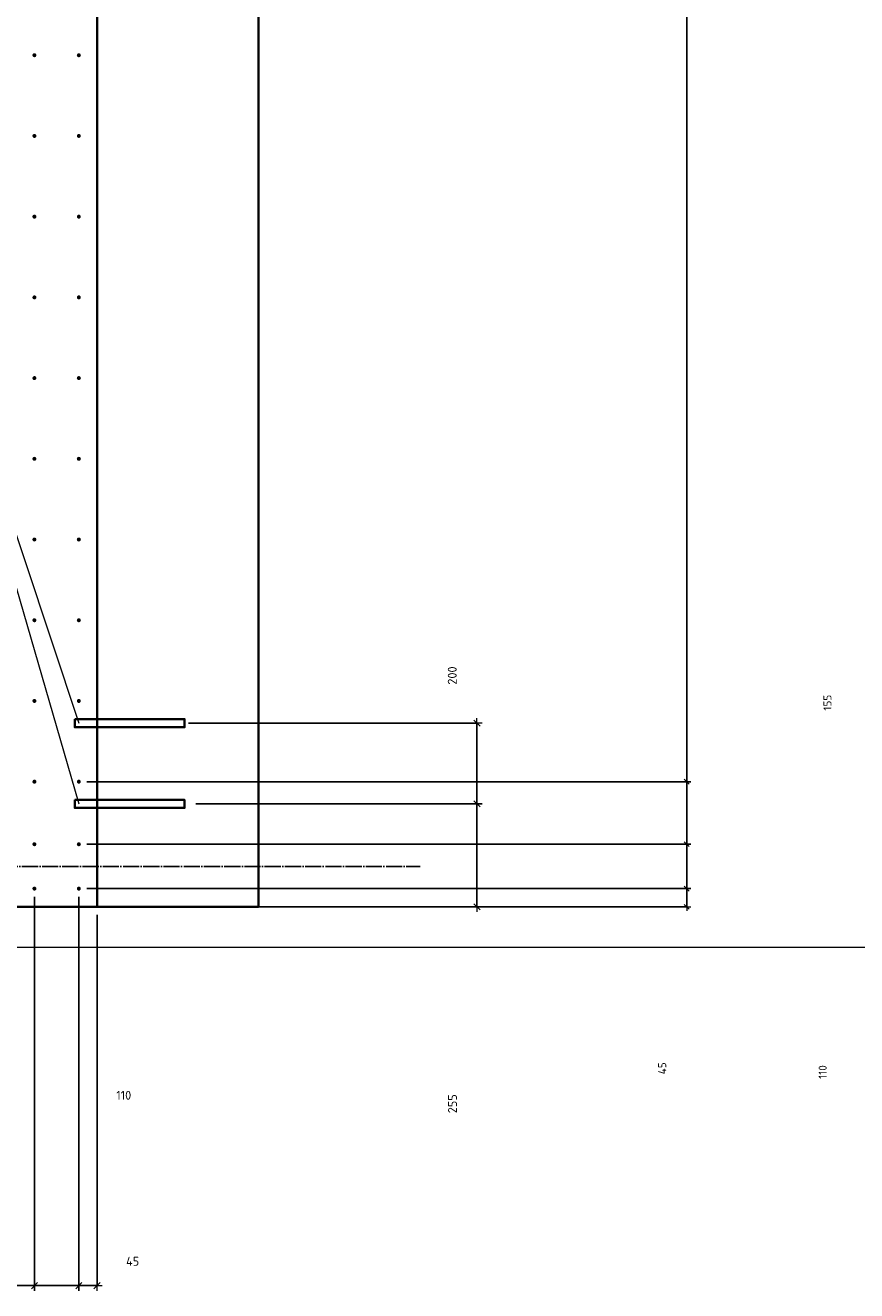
# Model space of a CAD drawing. Header units: millimetres. Extents: x -3170 to 89801, y -74170 to 82422.
# Tile 44 of 105: x 73922 to 75981, y 15689 to 18824. Entities that reach past the tile are written whole.
import ezdxf

# ---------------------------------------------------------------- set-up
doc = ezdxf.new("R2010")
doc.units = ezdxf.units.MM
doc.header["$PDMODE"] = 65
for name, pattern in [('______11', [50, 40, -5, 0, -5]), ('______3', [50, 40, -10]), ('______5', [110, 80, -10, 10, -10])]:
    doc.linetypes.add(name, pattern=pattern)
for name, color, linetype, lineweight in [('Standard', 7, 'Continuous', 25), ('Арм.стержн. Выпуски', 180, 'Continuous', 35), ('Балка_ общее', 7, '______3', 13), ('Размерная линия_ общее', 7, 'Continuous', 13), ('Размерная линия_ общее_1', 7, 'Continuous', 13)]:
    doc.layers.add(name, color=color, linetype=linetype, lineweight=lineweight)
doc.layers.add('Осевая линия_ общее', color=7, linetype='______5', lineweight=13, true_color=0xa0a0a0)
doc.styles.add('ISOCPEUR', font='ISOCPEUR')
doc.dimstyles.new('DIMSTYLE_12', dxfattribs={"dimtxt": 20, "dimasz": 20, "dimexe": 0, "dimexo": 0, "dimgap": 10, "dimtad": 2, "dimdec": 0, "dimrnd": 5, "dimzin": 12, "dimdsep": 46, "dimtxsty": 'ISOCPEUR', "dimblk1": 'ALL_ML_STRICH', "dimblk2": 'ALL_ML_STRICH', "dimsah": 1, "dimcen": 0, "dimclrd": 7, "dimclre": 256, "dimclrt": 7, "dimadec": 0, "dimazin": 0, "dimtfac": 1, "dimtdec": 0, "dimtix": 1, "dimtmove": 2, "dimatfit": 3, "dimfxl": 0, "dimtzin": 0, "dimlwd": 0, "dimlwe": -3, "dimarcsym": 0})
doc.dimstyles.new('DIMSTYLE_21', dxfattribs={"dimtxt": 20, "dimasz": 20, "dimexe": 0, "dimexo": 0, "dimgap": 10, "dimtad": 0, "dimdec": 0, "dimrnd": 5, "dimzin": 12, "dimdsep": 46, "dimtxsty": 'ISOCPEUR', "dimblk1": 'ALL_ML_STRICH', "dimblk2": 'ALL_ML_STRICH', "dimsah": 1, "dimcen": 0, "dimclrd": 7, "dimclre": 256, "dimclrt": 7, "dimadec": 0, "dimazin": 0, "dimtfac": 1, "dimtdec": 0, "dimtix": 1, "dimtmove": 2, "dimatfit": 3, "dimfxl": 0, "dimtzin": 0, "dimlwd": 0, "dimlwe": -3, "dimarcsym": 0})
doc.dimstyles.new('DIMSTYLE_22', dxfattribs={"dimtxt": 20, "dimasz": 20, "dimexe": 0, "dimexo": 0, "dimgap": 10, "dimtad": 0, "dimdec": 0, "dimrnd": 5, "dimzin": 12, "dimdsep": 46, "dimtxsty": 'ISOCPEUR', "dimblk1": 'ALL_ML_STRICH', "dimblk2": 'ALL_ML_STRICH', "dimsah": 1, "dimcen": 0, "dimclrd": 7, "dimclre": 256, "dimclrt": 7, "dimadec": 0, "dimazin": 0, "dimtfac": 1, "dimtdec": 0, "dimtix": 1, "dimtmove": 2, "dimatfit": 3, "dimfxl": 0, "dimtzin": 0, "dimlwd": 0, "dimlwe": -3, "dimarcsym": 0})
doc.dimstyles.new('DIMSTYLE_3', dxfattribs={"dimtxt": 22, "dimasz": 25, "dimexe": 0, "dimexo": 0, "dimgap": 11, "dimtad": 2, "dimdec": 0, "dimrnd": 5, "dimzin": 12, "dimdsep": 46, "dimtxsty": 'ISOCPEUR', "dimblk1": 'ALL_ML_STRICH', "dimblk2": 'ALL_ML_STRICH', "dimsah": 1, "dimcen": 0, "dimclrd": 7, "dimclre": 256, "dimclrt": 7, "dimadec": 0, "dimazin": 0, "dimtfac": 1, "dimtdec": 0, "dimtix": 1, "dimtmove": 2, "dimatfit": 3, "dimfxl": 0, "dimtzin": 0, "dimlwd": 0, "dimlwe": -3, "dimarcsym": 0})
doc.dimstyles.new('DIMSTYLE_9', dxfattribs={"dimtxt": 22, "dimasz": 25, "dimexe": 0, "dimexo": 0, "dimgap": 11, "dimtad": 2, "dimdec": 0, "dimrnd": 5, "dimzin": 12, "dimdsep": 46, "dimtxsty": 'ISOCPEUR', "dimblk1": 'ALL_ML_STRICH', "dimblk2": 'ALL_ML_STRICH', "dimsah": 1, "dimcen": 0, "dimclrd": 7, "dimclre": 256, "dimclrt": 7, "dimadec": 0, "dimazin": 0, "dimtfac": 1, "dimtdec": 0, "dimtix": 1, "dimtmove": 2, "dimatfit": 3, "dimfxl": 0, "dimtvp": 1.2, "dimtzin": 0, "dimlwd": 0, "dimlwe": -3, "dimarcsym": 0})

# ---------------------------------------------------------------- blocks, each defined once
blk = doc.blocks.new('СЛОЖНЫЙ_ОБЪЕКТ_6')
at = {"layer": 'Осевая линия_ общее', "color": 253, "linetype": '______11', "lineweight": -3, "true_color": 0xa0a0a0, "transparency": 33554687}
blk.add_line((56930, 16740), (74900, 16740), dxfattribs=at)
blk = doc.blocks.new('ALL_ML_STRICH')
at = {"color": 0, "linetype": 'ByBlock', "lineweight": -2}
for p, q in [((-1, 0), (0.5, 0)), ((-0.3, -0.3), (0.3, 0.3)), ((0, -0.5), (0, 0.5))]:
    blk.add_line(p, q, dxfattribs=at)
blk = doc.blocks.new('*D410')
at = {"layer": 'DEFPOINTS', "color": 7, "linetype": 'Continuous', "lineweight": 13, "transparency": 33554687}
for p in [(74245.1, 16895), (74100, 16640), (75040.9, 16640)]:
    blk.add_point(p, dxfattribs=at)
at = {"layer": 'Размерная линия_ общее', "color": 253, "linetype": 'Continuous', "lineweight": -2, "true_color": 0xa0a0a0, "transparency": 33554687}
for p, q in [((74345.1, 16895), (75040.9, 16895)), ((74200, 16640), (75040.9, 16640))]:
    blk.add_line(p, q, dxfattribs=at)
at = {"layer": 'Размерная линия_ общее', "color": 7, "linetype": 'Continuous', "lineweight": -2, "transparency": 33554687}
blk.add_line((75040.9, 16640), (75040.9, 16895), dxfattribs=at)
at = {"layer": 'Размерная линия_ общее', "color": 7, "linetype": 'Continuous', "lineweight": 13, "transparency": 33554687, "xscale": 25, "yscale": 25, "zscale": 25}
for p, rotation in [((75040.9, 16895), 90), ((75040.9, 16640), 270)]:
    blk.add_blockref('ALL_ML_STRICH', p, dxfattribs=dict(at, rotation=rotation))
at = {"layer": 'Размерная линия_ общее', "color": 7, "linetype": 'Continuous', "lineweight": 13, "transparency": 33554687, "insert": (74980.3, 16152), "char_height": 22, "width": 66, "attachment_point": 5, "rotation": 90, "style": 'ISOCPEUR'}
blk.add_mtext('\\A1;{255}', dxfattribs=at)
blk = doc.blocks.new('*D411')
at = {"layer": 'DEFPOINTS', "color": 7, "linetype": 'Continuous', "lineweight": 13, "transparency": 33554687}
for p in [(74226.4, 17095), (74245.1, 16895), (75040.9, 16895)]:
    blk.add_point(p, dxfattribs=at)
at = {"layer": 'Размерная линия_ общее', "color": 253, "linetype": 'Continuous', "lineweight": -2, "true_color": 0xa0a0a0, "transparency": 33554687}
for p, q in [((74326.4, 17095), (75040.9, 17095)), ((74345.1, 16895), (75040.9, 16895))]:
    blk.add_line(p, q, dxfattribs=at)
at = {"layer": 'Размерная линия_ общее', "color": 7, "linetype": 'Continuous', "lineweight": -2, "transparency": 33554687}
blk.add_line((75040.9, 16895), (75040.9, 17095), dxfattribs=at)
at = {"layer": 'Размерная линия_ общее', "color": 7, "linetype": 'Continuous', "lineweight": 13, "transparency": 33554687, "xscale": 25, "yscale": 25, "zscale": 25}
for p, rotation in [((75040.9, 17095), 90), ((75040.9, 16895), 270)]:
    blk.add_blockref('ALL_ML_STRICH', p, dxfattribs=dict(at, rotation=rotation))
at = {"layer": 'Размерная линия_ общее', "color": 7, "linetype": 'Continuous', "lineweight": 13, "transparency": 33554687, "insert": (74979.6, 17213), "char_height": 22, "width": 66, "attachment_point": 5, "rotation": 90, "style": 'ISOCPEUR'}
blk.add_mtext('\\A1;{200}', dxfattribs=at)
blk = doc.blocks.new('*D632')
at = {"layer": 'DEFPOINTS', "color": 7, "linetype": 'Continuous', "lineweight": 13, "transparency": 33554687}
for p in [(73845, 16685), (73945, 16685), (73845, 15701.3)]:
    blk.add_point(p, dxfattribs=at)
at = {"layer": 'Размерная линия_ общее', "color": 253, "linetype": 'Continuous', "lineweight": -2, "true_color": 0xa0a0a0, "transparency": 33554687}
for p, q in [((73845, 16665), (73845, 15701.3)), ((73945, 16665), (73945, 15701.3))]:
    blk.add_line(p, q, dxfattribs=at)
at = {"layer": 'Размерная линия_ общее', "color": 7, "linetype": 'Continuous', "lineweight": -2, "transparency": 33554687}
blk.add_line((73845, 15701.3), (73945, 15701.3), dxfattribs=at)
at = {"layer": 'Размерная линия_ общее', "color": 7, "linetype": 'Continuous', "lineweight": 13, "transparency": 33554687, "xscale": 25, "yscale": 25, "zscale": 25, "rotation": 180}
blk.add_blockref('ALL_ML_STRICH', (73845, 15701.3), dxfattribs=at)
at = {"layer": 'Размерная линия_ общее', "color": 7, "linetype": 'Continuous', "lineweight": 13, "transparency": 33554687, "xscale": 25, "yscale": 25, "zscale": 25}
blk.add_blockref('ALL_ML_STRICH', (73945, 15701.3), dxfattribs=at)
at = {"layer": 'Размерная линия_ общее', "color": 7, "linetype": 'Continuous', "lineweight": 13, "transparency": 33554687, "insert": (73349.8, 16122.8), "char_height": 22, "width": 66, "attachment_point": 5, "style": 'ISOCPEUR'}
blk.add_mtext('\\A1;{100}', dxfattribs=at)
blk = doc.blocks.new('*D633')
at = {"layer": 'DEFPOINTS', "color": 7, "linetype": 'Continuous', "lineweight": 13, "transparency": 33554687}
for p in [(73945, 16685), (74055, 16685), (73945, 15701.3)]:
    blk.add_point(p, dxfattribs=at)
at = {"layer": 'Размерная линия_ общее', "color": 253, "linetype": 'Continuous', "lineweight": -2, "true_color": 0xa0a0a0, "transparency": 33554687}
for p, q in [((73945, 16665), (73945, 15701.3)), ((74055, 16665), (74055, 15701.3))]:
    blk.add_line(p, q, dxfattribs=at)
at = {"layer": 'Размерная линия_ общее', "color": 7, "linetype": 'Continuous', "lineweight": -2, "transparency": 33554687}
blk.add_line((73945, 15701.3), (74055, 15701.3), dxfattribs=at)
at = {"layer": 'Размерная линия_ общее', "color": 7, "linetype": 'Continuous', "lineweight": 13, "transparency": 33554687, "xscale": 25, "yscale": 25, "zscale": 25, "rotation": 180}
blk.add_blockref('ALL_ML_STRICH', (73945, 15701.3), dxfattribs=at)
at = {"layer": 'Размерная линия_ общее', "color": 7, "linetype": 'Continuous', "lineweight": 13, "transparency": 33554687, "xscale": 25, "yscale": 25, "zscale": 25}
blk.add_blockref('ALL_ML_STRICH', (74055, 15701.3), dxfattribs=at)
at = {"layer": 'Размерная линия_ общее', "color": 7, "linetype": 'Continuous', "lineweight": 13, "transparency": 33554687, "insert": (74166.2, 16173), "char_height": 22, "width": 66, "attachment_point": 5, "style": 'ISOCPEUR'}
blk.add_mtext('\\A1;{110}', dxfattribs=at)
blk = doc.blocks.new('*D634')
at = {"layer": 'DEFPOINTS', "color": 7, "linetype": 'Continuous', "lineweight": 13, "transparency": 33554687}
for p in [(74055, 16685), (74100, 16640), (74055, 15701.3)]:
    blk.add_point(p, dxfattribs=at)
at = {"layer": 'Размерная линия_ общее', "color": 253, "linetype": 'Continuous', "lineweight": -2, "true_color": 0xa0a0a0, "transparency": 33554687}
for p, q in [((74055, 16665), (74055, 15701.3)), ((74100, 16620), (74100, 15701.3))]:
    blk.add_line(p, q, dxfattribs=at)
at = {"layer": 'Размерная линия_ общее', "color": 7, "linetype": 'Continuous', "lineweight": -2, "transparency": 33554687}
blk.add_line((74055, 15701.3), (74100, 15701.3), dxfattribs=at)
at = {"layer": 'Размерная линия_ общее', "color": 7, "linetype": 'Continuous', "lineweight": 13, "transparency": 33554687, "xscale": 25, "yscale": 25, "zscale": 25, "rotation": 180}
blk.add_blockref('ALL_ML_STRICH', (74055, 15701.3), dxfattribs=at)
at = {"layer": 'Размерная линия_ общее', "color": 7, "linetype": 'Continuous', "lineweight": 13, "transparency": 33554687, "xscale": 25, "yscale": 25, "zscale": 25}
blk.add_blockref('ALL_ML_STRICH', (74100, 15701.3), dxfattribs=at)
at = {"layer": 'Размерная линия_ общее', "color": 7, "linetype": 'Continuous', "lineweight": 13, "transparency": 33554687, "insert": (74188.3, 15761.7), "char_height": 22, "width": 44, "attachment_point": 5, "style": 'ISOCPEUR'}
blk.add_mtext('\\A1;{45}', dxfattribs=at)
blk = doc.blocks.new('*D647')
at = {"layer": 'DEFPOINTS', "color": 7, "linetype": 'Continuous', "lineweight": 13, "transparency": 33554687}
for p in [(74055, 16685), (74500, 16640), (75560.2, 16640)]:
    blk.add_point(p, dxfattribs=at)
at = {"layer": 'Размерная линия_ общее_1', "color": 253, "linetype": 'Continuous', "lineweight": -2, "true_color": 0xa0a0a0, "transparency": 33554687}
for p, q in [((74075, 16685), (75560.2, 16685)), ((74520, 16640), (75560.2, 16640))]:
    blk.add_line(p, q, dxfattribs=at)
at = {"layer": 'Размерная линия_ общее_1', "color": 7, "linetype": 'Continuous', "lineweight": -2, "transparency": 33554687}
blk.add_line((75560.2, 16640), (75560.2, 16685), dxfattribs=at)
at = {"layer": 'Размерная линия_ общее_1', "color": 7, "linetype": 'Continuous', "lineweight": 13, "transparency": 33554687, "xscale": 20, "yscale": 20, "zscale": 20}
for p, rotation in [((75560.2, 16685), 90), ((75560.2, 16640), 270)]:
    blk.add_blockref('ALL_ML_STRICH', p, dxfattribs=dict(at, rotation=rotation))
at = {"layer": 'Размерная линия_ общее_1', "color": 7, "linetype": 'Continuous', "lineweight": 13, "transparency": 33554687, "insert": (75499.5, 16239.8), "char_height": 20, "width": 40, "attachment_point": 5, "rotation": 90, "style": 'ISOCPEUR'}
blk.add_mtext('\\A1;{45}', dxfattribs=at)
blk = doc.blocks.new('*D648')
at = {"layer": 'DEFPOINTS', "color": 7, "linetype": 'Continuous', "lineweight": 13, "transparency": 33554687}
for p in [(74055, 16795), (74055, 16685), (75560.2, 16685)]:
    blk.add_point(p, dxfattribs=at)
at = {"layer": 'Размерная линия_ общее_1', "color": 253, "linetype": 'Continuous', "lineweight": -2, "true_color": 0xa0a0a0, "transparency": 33554687}
for p, q in [((74075, 16795), (75560.2, 16795)), ((74075, 16685), (75560.2, 16685))]:
    blk.add_line(p, q, dxfattribs=at)
at = {"layer": 'Размерная линия_ общее_1', "color": 7, "linetype": 'Continuous', "lineweight": -2, "transparency": 33554687}
blk.add_line((75560.2, 16685), (75560.2, 16795), dxfattribs=at)
at = {"layer": 'Размерная линия_ общее_1', "color": 7, "linetype": 'Continuous', "lineweight": 13, "transparency": 33554687, "xscale": 20, "yscale": 20, "zscale": 20}
for p, rotation in [((75560.2, 16795), 90), ((75560.2, 16685), 270)]:
    blk.add_blockref('ALL_ML_STRICH', p, dxfattribs=dict(at, rotation=rotation))
at = {"layer": 'Размерная линия_ общее_1', "color": 7, "linetype": 'Continuous', "lineweight": 13, "transparency": 33554687, "insert": (75896.8, 16230.6), "char_height": 20, "width": 60, "attachment_point": 5, "rotation": 90, "style": 'ISOCPEUR'}
blk.add_mtext('\\A1;{110}', dxfattribs=at)
blk = doc.blocks.new('*D649')
at = {"layer": 'DEFPOINTS', "color": 7, "linetype": 'Continuous', "lineweight": 13, "transparency": 33554687}
for p in [(74055, 16950), (74055, 16795), (75560.2, 16795)]:
    blk.add_point(p, dxfattribs=at)
at = {"layer": 'Размерная линия_ общее_1', "color": 253, "linetype": 'Continuous', "lineweight": -2, "true_color": 0xa0a0a0, "transparency": 33554687}
for p, q in [((74075, 16950), (75560.2, 16950)), ((74075, 16795), (75560.2, 16795))]:
    blk.add_line(p, q, dxfattribs=at)
at = {"layer": 'Размерная линия_ общее_1', "color": 7, "linetype": 'Continuous', "lineweight": -2, "transparency": 33554687}
blk.add_line((75560.2, 16795), (75560.2, 16950), dxfattribs=at)
at = {"layer": 'Размерная линия_ общее_1', "color": 7, "linetype": 'Continuous', "lineweight": 13, "transparency": 33554687, "xscale": 20, "yscale": 20, "zscale": 20}
for p, rotation in [((75560.2, 16950), 90), ((75560.2, 16795), 270)]:
    blk.add_blockref('ALL_ML_STRICH', p, dxfattribs=dict(at, rotation=rotation))
at = {"layer": 'Размерная линия_ общее_1', "color": 7, "linetype": 'Continuous', "lineweight": 13, "transparency": 33554687, "insert": (75908.7, 17145.8), "char_height": 20, "width": 60, "attachment_point": 5, "rotation": 90, "style": 'ISOCPEUR'}
blk.add_mtext('\\A1;{155}', dxfattribs=at)
blk = doc.blocks.new('*D650')
at = {"layer": 'DEFPOINTS', "color": 7, "linetype": 'Continuous', "lineweight": 13, "transparency": 33554687}
for p in [(74055, 21150), (74055, 16950), (75560.2, 16950)]:
    blk.add_point(p, dxfattribs=at)
at = {"layer": 'Размерная линия_ общее_1', "color": 253, "linetype": 'Continuous', "lineweight": -2, "true_color": 0xa0a0a0, "transparency": 33554687}
for p, q in [((74075, 21150), (75560.2, 21150)), ((74075, 16950), (75560.2, 16950))]:
    blk.add_line(p, q, dxfattribs=at)
at = {"layer": 'Размерная линия_ общее_1', "color": 7, "linetype": 'Continuous', "lineweight": -2, "transparency": 33554687}
blk.add_line((75560.2, 16950), (75560.2, 21150), dxfattribs=at)
at = {"layer": 'Размерная линия_ общее_1', "color": 7, "linetype": 'Continuous', "lineweight": 13, "transparency": 33554687, "xscale": 20, "yscale": 20, "zscale": 20}
for p, rotation in [((75560.2, 21150), 90), ((75560.2, 16950), 270)]:
    blk.add_blockref('ALL_ML_STRICH', p, dxfattribs=dict(at, rotation=rotation))
at = {"layer": 'Размерная линия_ общее_1', "color": 7, "linetype": 'Continuous', "lineweight": 13, "transparency": 33554687, "insert": (75490.2, 18975), "char_height": 20, "width": 1, "attachment_point": 1, "rotation": 90, "line_spacing_factor": 0.60241, "style": 'ISOCPEUR'}
blk.add_mtext('21х200=4200', dxfattribs=at)

msp = doc.modelspace()

# ---------------------------------------------------------------- hatches: boundary and pattern name
at = {"layer": 'Арм.стержн. Выпуски', "linetype": 'Continuous', "lineweight": 35, "transparency": 33554687}
for points in [[(73950, 18750), (73949.6, 18751.9), (73948.5, 18753.5), (73946.9, 18754.6), (73945, 18755), (73943.1, 18754.6), (73941.5, 18753.5), (73940.4, 18751.9), (73940, 18750), (73940.4, 18748.1), (73941.5, 18746.5), (73943.1, 18745.4), (73945, 18745), (73946.9, 18745.4), (73948.5, 18746.5), (73949.6, 18748.1)], [(74060, 18750), (74059.6, 18751.9), (74058.5, 18753.5), (74056.9, 18754.6), (74055, 18755), (74053.1, 18754.6), (74051.5, 18753.5), (74050.4, 18751.9), (74050, 18750), (74050.4, 18748.1), (74051.5, 18746.5), (74053.1, 18745.4), (74055, 18745), (74056.9, 18745.4), (74058.5, 18746.5), (74059.6, 18748.1)], [(73950, 18550), (73949.6, 18551.9), (73948.5, 18553.5), (73946.9, 18554.6), (73945, 18555), (73943.1, 18554.6), (73941.5, 18553.5), (73940.4, 18551.9), (73940, 18550), (73940.4, 18548.1), (73941.5, 18546.5), (73943.1, 18545.4), (73945, 18545), (73946.9, 18545.4), (73948.5, 18546.5), (73949.6, 18548.1)], [(74060, 18550), (74059.6, 18551.9), (74058.5, 18553.5), (74056.9, 18554.6), (74055, 18555), (74053.1, 18554.6), (74051.5, 18553.5), (74050.4, 18551.9), (74050, 18550), (74050.4, 18548.1), (74051.5, 18546.5), (74053.1, 18545.4), (74055, 18545), (74056.9, 18545.4), (74058.5, 18546.5), (74059.6, 18548.1)], [(73950, 18350), (73949.6, 18351.9), (73948.5, 18353.5), (73946.9, 18354.6), (73945, 18355), (73943.1, 18354.6), (73941.5, 18353.5), (73940.4, 18351.9), (73940, 18350), (73940.4, 18348.1), (73941.5, 18346.5), (73943.1, 18345.4), (73945, 18345), (73946.9, 18345.4), (73948.5, 18346.5), (73949.6, 18348.1)], [(74060, 18350), (74059.6, 18351.9), (74058.5, 18353.5), (74056.9, 18354.6), (74055, 18355), (74053.1, 18354.6), (74051.5, 18353.5), (74050.4, 18351.9), (74050, 18350), (74050.4, 18348.1), (74051.5, 18346.5), (74053.1, 18345.4), (74055, 18345), (74056.9, 18345.4), (74058.5, 18346.5), (74059.6, 18348.1)], [(73950, 18150), (73949.6, 18151.9), (73948.5, 18153.5), (73946.9, 18154.6), (73945, 18155), (73943.1, 18154.6), (73941.5, 18153.5), (73940.4, 18151.9), (73940, 18150), (73940.4, 18148.1), (73941.5, 18146.5), (73943.1, 18145.4), (73945, 18145), (73946.9, 18145.4), (73948.5, 18146.5), (73949.6, 18148.1)], [(74060, 18150), (74059.6, 18151.9), (74058.5, 18153.5), (74056.9, 18154.6), (74055, 18155), (74053.1, 18154.6), (74051.5, 18153.5), (74050.4, 18151.9), (74050, 18150), (74050.4, 18148.1), (74051.5, 18146.5), (74053.1, 18145.4), (74055, 18145), (74056.9, 18145.4), (74058.5, 18146.5), (74059.6, 18148.1)], [(73950, 17950), (73949.6, 17951.9), (73948.5, 17953.5), (73946.9, 17954.6), (73945, 17955), (73943.1, 17954.6), (73941.5, 17953.5), (73940.4, 17951.9), (73940, 17950), (73940.4, 17948.1), (73941.5, 17946.5), (73943.1, 17945.4), (73945, 17945), (73946.9, 17945.4), (73948.5, 17946.5), (73949.6, 17948.1)], [(74060, 17950), (74059.6, 17951.9), (74058.5, 17953.5), (74056.9, 17954.6), (74055, 17955), (74053.1, 17954.6), (74051.5, 17953.5), (74050.4, 17951.9), (74050, 17950), (74050.4, 17948.1), (74051.5, 17946.5), (74053.1, 17945.4), (74055, 17945), (74056.9, 17945.4), (74058.5, 17946.5), (74059.6, 17948.1)], [(73950, 17750), (73949.6, 17751.9), (73948.5, 17753.5), (73946.9, 17754.6), (73945, 17755), (73943.1, 17754.6), (73941.5, 17753.5), (73940.4, 17751.9), (73940, 17750), (73940.4, 17748.1), (73941.5, 17746.5), (73943.1, 17745.4), (73945, 17745), (73946.9, 17745.4), (73948.5, 17746.5), (73949.6, 17748.1)], [(74060, 17750), (74059.6, 17751.9), (74058.5, 17753.5), (74056.9, 17754.6), (74055, 17755), (74053.1, 17754.6), (74051.5, 17753.5), (74050.4, 17751.9), (74050, 17750), (74050.4, 17748.1), (74051.5, 17746.5), (74053.1, 17745.4), (74055, 17745), (74056.9, 17745.4), (74058.5, 17746.5), (74059.6, 17748.1)], [(73950, 17550), (73949.6, 17551.9), (73948.5, 17553.5), (73946.9, 17554.6), (73945, 17555), (73943.1, 17554.6), (73941.5, 17553.5), (73940.4, 17551.9), (73940, 17550), (73940.4, 17548.1), (73941.5, 17546.5), (73943.1, 17545.4), (73945, 17545), (73946.9, 17545.4), (73948.5, 17546.5), (73949.6, 17548.1)], [(74060, 17550), (74059.6, 17551.9), (74058.5, 17553.5), (74056.9, 17554.6), (74055, 17555), (74053.1, 17554.6), (74051.5, 17553.5), (74050.4, 17551.9), (74050, 17550), (74050.4, 17548.1), (74051.5, 17546.5), (74053.1, 17545.4), (74055, 17545), (74056.9, 17545.4), (74058.5, 17546.5), (74059.6, 17548.1)], [(73950, 17350), (73949.6, 17351.9), (73948.5, 17353.5), (73946.9, 17354.6), (73945, 17355), (73943.1, 17354.6), (73941.5, 17353.5), (73940.4, 17351.9), (73940, 17350), (73940.4, 17348.1), (73941.5, 17346.5), (73943.1, 17345.4), (73945, 17345), (73946.9, 17345.4), (73948.5, 17346.5), (73949.6, 17348.1)], [(74060, 17350), (74059.6, 17351.9), (74058.5, 17353.5), (74056.9, 17354.6), (74055, 17355), (74053.1, 17354.6), (74051.5, 17353.5), (74050.4, 17351.9), (74050, 17350), (74050.4, 17348.1), (74051.5, 17346.5), (74053.1, 17345.4), (74055, 17345), (74056.9, 17345.4), (74058.5, 17346.5), (74059.6, 17348.1)], [(73950, 17150), (73949.6, 17151.9), (73948.5, 17153.5), (73946.9, 17154.6), (73945, 17155), (73943.1, 17154.6), (73941.5, 17153.5), (73940.4, 17151.9), (73940, 17150), (73940.4, 17148.1), (73941.5, 17146.5), (73943.1, 17145.4), (73945, 17145), (73946.9, 17145.4), (73948.5, 17146.5), (73949.6, 17148.1)], [(74060, 17150), (74059.6, 17151.9), (74058.5, 17153.5), (74056.9, 17154.6), (74055, 17155), (74053.1, 17154.6), (74051.5, 17153.5), (74050.4, 17151.9), (74050, 17150), (74050.4, 17148.1), (74051.5, 17146.5), (74053.1, 17145.4), (74055, 17145), (74056.9, 17145.4), (74058.5, 17146.5), (74059.6, 17148.1)], [(73950, 16950), (73949.6, 16951.9), (73948.5, 16953.5), (73946.9, 16954.6), (73945, 16955), (73943.1, 16954.6), (73941.5, 16953.5), (73940.4, 16951.9), (73940, 16950), (73940.4, 16948.1), (73941.5, 16946.5), (73943.1, 16945.4), (73945, 16945), (73946.9, 16945.4), (73948.5, 16946.5), (73949.6, 16948.1)], [(74060, 16950), (74059.6, 16951.9), (74058.5, 16953.5), (74056.9, 16954.6), (74055, 16955), (74053.1, 16954.6), (74051.5, 16953.5), (74050.4, 16951.9), (74050, 16950), (74050.4, 16948.1), (74051.5, 16946.5), (74053.1, 16945.4), (74055, 16945), (74056.9, 16945.4), (74058.5, 16946.5), (74059.6, 16948.1)], [(73950, 16795), (73949.6, 16796.9), (73948.5, 16798.5), (73946.9, 16799.6), (73945, 16800), (73943.1, 16799.6), (73941.5, 16798.5), (73940.4, 16796.9), (73940, 16795), (73940.4, 16793.1), (73941.5, 16791.5), (73943.1, 16790.4), (73945, 16790), (73946.9, 16790.4), (73948.5, 16791.5), (73949.6, 16793.1)], [(74060, 16795), (74059.6, 16796.9), (74058.5, 16798.5), (74056.9, 16799.6), (74055, 16800), (74053.1, 16799.6), (74051.5, 16798.5), (74050.4, 16796.9), (74050, 16795), (74050.4, 16793.1), (74051.5, 16791.5), (74053.1, 16790.4), (74055, 16790), (74056.9, 16790.4), (74058.5, 16791.5), (74059.6, 16793.1)], [(73950, 16685), (73949.6, 16686.9), (73948.5, 16688.5), (73946.9, 16689.6), (73945, 16690), (73943.1, 16689.6), (73941.5, 16688.5), (73940.4, 16686.9), (73940, 16685), (73940.4, 16683.1), (73941.5, 16681.5), (73943.1, 16680.4), (73945, 16680), (73946.9, 16680.4), (73948.5, 16681.5), (73949.6, 16683.1)], [(74060, 16685), (74059.6, 16686.9), (74058.5, 16688.5), (74056.9, 16689.6), (74055, 16690), (74053.1, 16689.6), (74051.5, 16688.5), (74050.4, 16686.9), (74050, 16685), (74050.4, 16683.1), (74051.5, 16681.5), (74053.1, 16680.4), (74055, 16680), (74056.9, 16680.4), (74058.5, 16681.5), (74059.6, 16683.1)]]:
    msp.add_hatch(color=4, dxfattribs=at).paths.add_polyline_path(points)

# ---------------------------------------------------------------- linework, layer by layer
at = {"color": 7, "linetype": 'Continuous', "lineweight": 35, "transparency": 33554687}
for p, q in [((74100, 23230), (74100, 16640)), ((74100, 16640), (73900, 16640))]:
    msp.add_line(p, q, dxfattribs=at)
at = {"layer": 'Standard', "color": 7, "linetype": 'Continuous', "lineweight": 18, "transparency": 33554687}
msp.add_lwpolyline([(59250, 16540), (78500, 16540), (78500, 38380), (59250, 38380), (59250, 16540)], dxfattribs=at)
at = {"layer": 'Арм.стержн. Выпуски', "color": 7, "linetype": 'Continuous', "lineweight": 13, "transparency": 33554687}
for q in [(74055, 16895), (74055, 17095)]:
    msp.add_line((73603.6, 18453.3), q, dxfattribs=at)
at = {"layer": 'Арм.стержн. Выпуски', "color": 33, "linetype": 'Continuous', "lineweight": 35, "true_color": 0xf0a546, "transparency": 33554687}
for points in [[(74045, 17105), (74317, 17105), (74317, 17085), (74045, 17085), (74045, 17105)], [(74045, 16905), (74317, 16905), (74317, 16885), (74045, 16885), (74045, 16905)]]:
    msp.add_lwpolyline(points, dxfattribs=at)
at = {"layer": 'Размерная линия_ общее', "color": 7, "linetype": 'Continuous', "lineweight": 35, "transparency": 33554687}
for p, q in [((74500, 22830), (74500, 16640)), ((74500, 16640), (74100, 16640))]:
    msp.add_line(p, q, dxfattribs=at)

# ---------------------------------------------------------------- block references
at = {"layer": 'Балка_ общее', "color": 7, "linetype": 'Continuous', "lineweight": 13, "transparency": 33554687}
msp.add_blockref('СЛОЖНЫЙ_ОБЪЕКТ_6', (0, 0), dxfattribs=at)

# ---------------------------------------------------------------- dimensions: what is measured, and where the dimension line sits
at = {"layer": 'Размерная линия_ общее', "color": 7, "linetype": 'Continuous', "lineweight": 13, "transparency": 33554687}
for base, p1, p2, picture, middle in [((75040.9, 17095), (74345.1, 16895), (74326.4, 17095), '*D411', (74979.6, 17213)), ((75040.9, 16895), (74200, 16640), (74345.1, 16895), '*D410', (74980.3, 16152))]:
    dim = msp.add_linear_dim(base=base, p1=p1, p2=p2, angle=90, dimstyle='DIMSTYLE_3', override={"dimpost": '<>', "dimclrd": 7, "dimclre": 253, "dimclrt": 7, "dimlwd": 0, "dimlwe": 65533}, dxfattribs=at)
    dim.commit()
    dim.dimension.update_dxf_attribs({"geometry": picture, "text_midpoint": middle, "dimtype": 160})
for base, p1, p2, dimstyle, picture, middle in [((73945, 15701.3), (73845, 16665), (73945, 16665), 'DIMSTYLE_3', '*D632', (73349.8, 16122.8)), ((74055, 15701.3), (73945, 16665), (74055, 16665), 'DIMSTYLE_3', '*D633', (74166.2, 16173)), ((74100, 15701.3), (74055, 16665), (74100, 16620), 'DIMSTYLE_9', '*D634', (74188.3, 15761.7))]:
    dim = msp.add_linear_dim(base=base, p1=p1, p2=p2, dimstyle=dimstyle, override={"dimpost": '<>', "dimclrd": 7, "dimclre": 253, "dimclrt": 7, "dimlwd": 0, "dimlwe": 65533}, dxfattribs=at)
    dim.commit()
    dim.dimension.update_dxf_attribs({"geometry": picture, "text_midpoint": middle, "dimtype": 160})
at = {"layer": 'Размерная линия_ общее_1', "color": 7, "linetype": 'Continuous', "lineweight": 13, "transparency": 33554687}
dim = msp.add_linear_dim(base=(75560.2, 21150), p1=(74075, 16950), p2=(74075, 21150), angle=90, text='21х200=4200', dimstyle='DIMSTYLE_12', override={"dimpost": '<>', "dimclrd": 7, "dimclre": 253, "dimclrt": 7, "dimlwd": 0, "dimlwe": 65533}, dxfattribs=at)
dim.commit()
dim.dimension.update_dxf_attribs({"geometry": '*D650', "text_midpoint": (75550.2, 19050), "dimtype": 160})
for base, p1, p2, dimstyle, picture, middle in [((75560.2, 16950), (74075, 16795), (74075, 16950), 'DIMSTYLE_22', '*D649', (75908.7, 17145.8)), ((75560.2, 16795), (74075, 16685), (74075, 16795), 'DIMSTYLE_21', '*D648', (75896.8, 16230.6)), ((75560.2, 16685), (74520, 16640), (74075, 16685), 'DIMSTYLE_12', '*D647', (75499.5, 16239.8))]:
    dim = msp.add_linear_dim(base=base, p1=p1, p2=p2, angle=90, dimstyle=dimstyle, override={"dimpost": '<>', "dimclrd": 7, "dimclre": 253, "dimclrt": 7, "dimlwd": 0, "dimlwe": 65533}, dxfattribs=at)
    dim.commit()
    dim.dimension.update_dxf_attribs({"geometry": picture, "text_midpoint": middle, "dimtype": 160})

doc.saveas('drawing.dxf')
